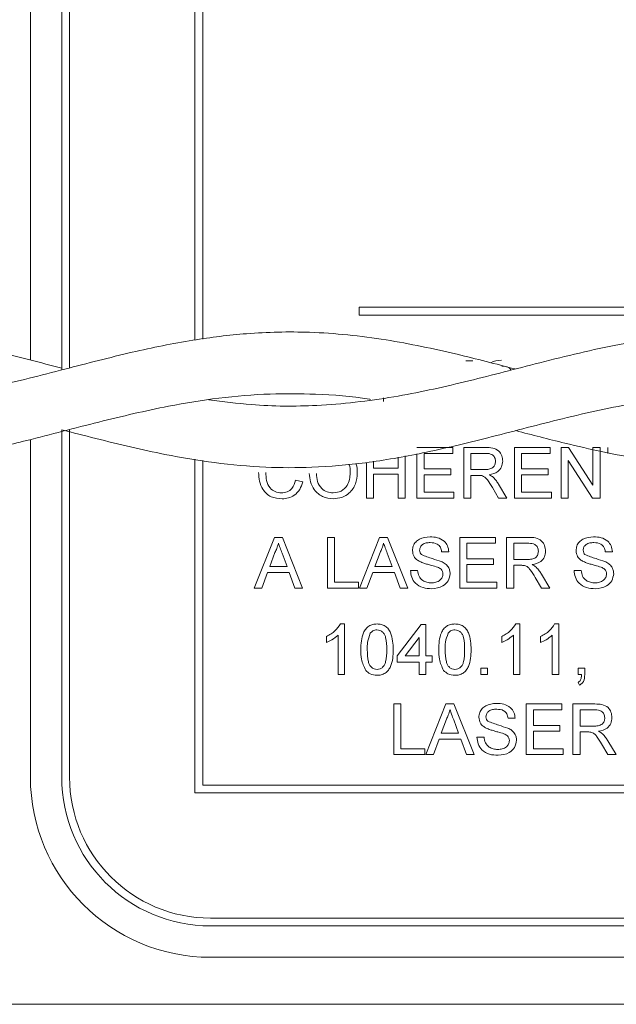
# Paper-space layout 'Sheet1' of a CAD drawing. Header units: millimetres. Extents: x 0 to 864, y 0 to 559.
# Tile 16 of 79: x 333 to 353, y 425 to 457. Entities that reach past the tile are written whole.
import ezdxf

# ---------------------------------------------------------------- set-up
doc = ezdxf.new("R2010")
doc.units = ezdxf.units.MM

psp = doc.layouts.new('Sheet1')

# ---------------------------------------------------------------- linework, layer by layer
at = {"color": 7, "linetype": 'Continuous', "lineweight": 15}
for p, q in [((339.175, 481.091), (339.175, 447.008)), ((333.841, 480.583), (333.841, 446.348)), ((334.857, 480.583), (334.857, 446.039)), ((335.111, 480.583), (335.111, 446.102)), ((339.429, 480.837), (339.429, 447.039)), ((397.849, 448.071), (344.509, 448.071)), ((344.509, 448.071), (344.509, 447.817)), ((344.509, 447.817), (397.849, 447.817)), ((347.966, 446.329), (348.197, 446.329)), ((345.291, 445.01), (345.291, 445.129)), ((334.857, 444.096), (334.857, 432.831)), ((335.111, 444.104), (335.111, 432.831)), ((333.841, 443.78), (333.841, 432.831)), ((346.382, 443.522), (347.54, 443.522)), ((347.54, 443.522), (347.54, 443.332)), ((347.898, 441.879), (347.898, 443.522)), ((347.898, 443.522), (348.611, 443.522)), ((349.541, 441.879), (349.541, 443.522)), ((349.541, 443.522), (350.699, 443.522)), ((350.699, 443.522), (350.699, 443.332)), ((351.057, 441.879), (351.057, 443.522)), ((351.057, 443.522), (351.302, 443.522)), ((351.302, 443.522), (352.089, 442.296)), ((352.089, 442.296), (352.089, 443.522)), ((352.089, 443.522), (352.32, 443.522)), ((352.32, 443.522), (352.32, 441.879)), ((352.573, 443.332), (352.573, 443.522)), ((345.771, 442.848), (345.771, 443.209)), ((346.003, 443.248), (346.003, 441.879)), ((346.382, 441.879), (346.382, 443.313)), ((347.54, 443.332), (346.614, 443.332)), ((346.614, 443.332), (346.614, 442.827)), ((348.619, 443.332), (348.13, 443.332)), ((348.13, 443.332), (348.13, 442.806)), ((350.699, 443.332), (349.772, 443.332)), ((349.772, 443.332), (349.772, 442.827)), ((339.175, 443.138), (339.175, 432.323)), ((339.429, 443.096), (339.429, 432.577)), ((344.739, 441.879), (344.739, 443.034)), ((344.971, 443.073), (344.971, 442.848)), ((352.076, 441.879), (351.289, 443.105)), ((351.289, 443.105), (351.289, 441.879)), ((344.971, 442.848), (345.771, 442.848)), ((345.771, 442.658), (344.971, 442.658)), ((344.971, 442.658), (344.971, 441.879)), ((345.771, 441.879), (345.771, 442.658)), ((346.614, 442.827), (347.477, 442.827)), ((347.477, 442.637), (346.614, 442.637)), ((346.614, 442.637), (346.614, 442.069)), ((347.477, 442.827), (347.477, 442.637)), ((348.13, 442.806), (348.57, 442.806)), ((348.367, 442.616), (348.13, 442.616)), ((348.13, 442.616), (348.13, 441.879)), ((349.772, 442.827), (350.636, 442.827)), ((350.636, 442.637), (349.772, 442.637)), ((349.772, 442.637), (349.772, 442.069)), ((350.636, 442.827), (350.636, 442.637)), ((342.444, 442.459), (342.676, 442.405)), ((349.031, 441.879), (348.826, 442.226)), ((349.027, 442.332), (349.296, 441.879)), ((346.614, 442.069), (347.582, 442.069)), ((347.582, 442.069), (347.582, 441.879)), ((349.772, 442.069), (350.741, 442.069)), ((350.741, 442.069), (350.741, 441.879)), ((344.971, 441.879), (344.739, 441.879)), ((346.003, 441.879), (345.771, 441.879)), ((347.582, 441.879), (346.382, 441.879)), ((348.13, 441.879), (347.898, 441.879)), ((349.296, 441.879), (349.031, 441.879)), ((350.741, 441.879), (349.541, 441.879)), ((351.289, 441.879), (351.057, 441.879)), ((352.32, 441.879), (352.076, 441.879)), ((341.103, 438.963), (341.755, 440.606)), ((341.755, 440.606), (342.016, 440.606)), ((342.016, 440.606), (342.669, 438.963)), ((343.476, 438.963), (343.476, 440.606)), ((343.476, 440.606), (343.707, 440.606)), ((343.707, 440.606), (343.707, 439.153)), ((344.515, 438.963), (345.167, 440.606)), ((345.167, 440.606), (345.428, 440.606)), ((345.428, 440.606), (346.08, 438.963)), ((347.772, 438.963), (347.772, 440.606)), ((347.772, 440.606), (348.93, 440.606)), ((348.93, 440.417), (348.003, 440.417)), ((348.003, 440.417), (348.003, 439.911)), ((348.93, 440.606), (348.93, 440.417)), ((349.288, 438.963), (349.288, 440.606)), ((349.288, 440.606), (350.001, 440.606)), ((349.52, 440.417), (349.52, 439.89)), ((350.009, 440.417), (349.52, 440.417)), ((341.774, 440.113), (341.605, 439.658)), ((342.166, 439.658), (342.007, 440.09)), ((345.185, 440.113), (345.017, 439.658)), ((345.578, 439.658), (345.418, 440.09)), ((347.414, 440.143), (347.182, 440.143)), ((352.721, 440.143), (352.489, 440.143)), ((341.605, 439.658), (342.166, 439.658)), ((345.017, 439.658), (345.578, 439.658)), ((348.003, 439.911), (348.867, 439.911)), ((348.867, 439.722), (348.003, 439.722)), ((348.003, 439.722), (348.003, 439.153)), ((348.867, 439.911), (348.867, 439.722)), ((349.52, 439.89), (349.96, 439.89)), ((349.757, 439.701), (349.52, 439.701)), ((349.52, 439.701), (349.52, 438.963)), ((341.536, 439.469), (341.349, 438.963)), ((342.236, 439.469), (341.536, 439.469)), ((342.423, 438.963), (342.236, 439.469)), ((344.947, 439.469), (344.76, 438.963)), ((345.647, 439.469), (344.947, 439.469)), ((345.834, 438.963), (345.647, 439.469)), ((346.171, 439.532), (346.403, 439.532)), ((350.417, 439.417), (350.686, 438.963)), ((351.478, 439.532), (351.71, 439.532)), ((343.707, 439.153), (344.487, 439.153)), ((344.487, 439.153), (344.487, 438.963)), ((348.003, 439.153), (348.972, 439.153)), ((348.972, 439.153), (348.972, 438.963)), ((350.421, 438.963), (350.216, 439.31)), ((341.349, 438.963), (341.103, 438.963)), ((342.669, 438.963), (342.423, 438.963)), ((344.487, 438.963), (343.476, 438.963)), ((344.76, 438.963), (344.515, 438.963)), ((346.08, 438.963), (345.834, 438.963)), ((348.972, 438.963), (347.772, 438.963)), ((349.52, 438.963), (349.288, 438.963)), ((350.686, 438.963), (350.421, 438.963)), ((343.897, 437.798), (344.032, 437.798)), ((344.032, 437.798), (344.032, 436.156)), ((345.738, 436.767), (346.517, 437.777)), ((346.517, 437.777), (346.665, 437.777)), ((346.665, 437.777), (346.665, 436.767)), ((349.583, 437.798), (349.718, 437.798)), ((349.718, 437.798), (349.718, 436.156)), ((350.846, 437.798), (350.982, 437.798)), ((350.982, 437.798), (350.982, 436.156)), ((343.822, 436.156), (343.822, 437.436)), ((349.508, 436.156), (349.508, 437.436)), ((350.771, 436.156), (350.771, 437.436)), ((343.443, 437.194), (343.443, 437.388)), ((346.454, 437.358), (345.998, 436.767)), ((346.454, 436.767), (346.454, 437.358)), ((349.129, 437.194), (349.129, 437.388)), ((350.392, 437.194), (350.392, 437.388)), ((345.738, 436.556), (345.738, 436.767)), ((346.454, 436.556), (345.738, 436.556)), ((345.998, 436.767), (346.454, 436.767)), ((346.454, 436.156), (346.454, 436.556)), ((346.665, 436.767), (346.875, 436.767)), ((346.875, 436.556), (346.665, 436.556)), ((346.665, 436.556), (346.665, 436.156)), ((346.875, 436.767), (346.875, 436.556)), ((344.032, 436.156), (343.822, 436.156)), ((346.665, 436.156), (346.454, 436.156)), ((348.455, 436.156), (348.455, 436.366)), ((348.455, 436.366), (348.665, 436.366)), ((348.665, 436.156), (348.455, 436.156)), ((348.665, 436.366), (348.665, 436.156)), ((349.718, 436.156), (349.508, 436.156)), ((350.982, 436.156), (350.771, 436.156)), ((351.613, 436.156), (351.613, 436.366)), ((351.613, 436.366), (351.824, 436.366)), ((351.718, 436.156), (351.613, 436.156)), ((351.824, 436.366), (351.824, 436.156)), ((351.656, 435.819), (351.613, 435.903)), ((345.63, 433.561), (345.63, 435.204)), ((345.63, 435.204), (345.861, 435.204)), ((345.861, 435.204), (345.861, 433.751)), ((346.669, 433.561), (347.321, 435.204)), ((347.321, 435.204), (347.582, 435.204)), ((347.582, 435.204), (348.234, 433.561)), ((349.926, 435.204), (351.084, 435.204)), ((349.926, 433.561), (349.926, 435.204)), ((351.084, 435.204), (351.084, 435.014)), ((351.442, 433.561), (351.442, 435.204)), ((351.442, 435.204), (352.155, 435.204)), ((350.158, 435.014), (350.158, 434.509)), ((351.084, 435.014), (350.158, 435.014)), ((352.163, 435.014), (351.674, 435.014)), ((351.674, 435.014), (351.674, 434.488)), ((347.339, 434.711), (347.171, 434.256)), ((347.732, 434.256), (347.572, 434.688)), ((349.568, 434.74), (349.336, 434.74)), ((347.171, 434.256), (347.732, 434.256)), ((350.158, 434.509), (351.021, 434.509)), ((350.158, 434.319), (350.158, 433.751)), ((351.021, 434.319), (350.158, 434.319)), ((351.021, 434.509), (351.021, 434.319)), ((351.674, 434.488), (352.114, 434.488)), ((351.911, 434.298), (351.674, 434.298)), ((351.674, 434.298), (351.674, 433.561)), ((347.101, 434.066), (346.914, 433.561)), ((347.802, 434.066), (347.101, 434.066)), ((347.988, 433.561), (347.802, 434.066)), ((348.325, 434.13), (348.557, 434.13)), ((352.571, 434.014), (352.84, 433.561)), ((345.861, 433.751), (346.641, 433.751)), ((346.641, 433.751), (346.641, 433.561)), ((350.158, 433.751), (351.126, 433.751)), ((351.126, 433.751), (351.126, 433.561)), ((352.575, 433.561), (352.37, 433.908)), ((346.641, 433.561), (345.63, 433.561)), ((346.914, 433.561), (346.669, 433.561)), ((348.234, 433.561), (347.988, 433.561)), ((351.126, 433.561), (349.926, 433.561)), ((351.674, 433.561), (351.442, 433.561)), ((352.84, 433.561), (352.575, 433.561)), ((339.175, 432.323), (403.183, 432.323)), ((339.429, 432.577), (402.929, 432.577)), ((339.683, 428.259), (402.675, 428.259)), ((339.683, 428.005), (402.675, 428.005)), ((339.683, 426.989), (402.675, 426.989)), ((410.041, 425.465), (296.757, 425.465))]:
    psp.add_line(p, q, dxfattribs=at)
for radius in [5.842, 4.826, 4.572]:
    psp.add_arc((339.683, 432.831), radius, 180, 270, dxfattribs=at)
for points, knots in [([(334.857, 446.095), (334.164, 446.274), (332.634, 446.67), (330.476, 447.094), (328.392, 447.285), (326.65, 447.264), (324.811, 447.074), (322.869, 446.704), (320.713, 446.161), (318.581, 445.601), (316.767, 445.21), (315.3, 444.992), (313.966, 444.872), (312.578, 444.856), (311.31, 444.935), (310.581, 445.04), (310.3, 445.081)], [0, 0, 0, 0, 0.0846075, 0.1868707, 0.2635592, 0.3384329, 0.4021445, 0.4874969, 0.5757028, 0.6653263, 0.7480927, 0.7973455, 0.8447387, 0.9111075, 0.9656428, 1, 1, 1, 1]), ([(349.567, 446.067), (348.939, 446.231), (347.544, 446.593), (345.317, 447.061), (343.037, 447.3), (340.957, 447.251), (339.036, 447.013), (337.071, 446.61), (334.91, 446.051), (332.584, 445.451), (330.36, 445.024), (328.32, 444.849), (326.575, 444.869), (325.473, 445.004), (324.967, 445.065)], [0, 0, 0, 0, 0.076599, 0.170196, 0.271254, 0.354551, 0.42521, 0.505352, 0.594121, 0.688633, 0.789195, 0.865249, 0.938047, 1, 1, 1, 1]), ([(364.188, 446.068), (363.985, 446.12), (363.008, 446.368), (361.467, 446.751), (359.597, 447.089), (358.108, 447.243), (356.937, 447.276), (356.028, 447.253), (355.143, 447.193), (354.055, 447.064), (352.38, 446.772), (350.303, 446.262), (347.921, 445.632), (345.562, 445.113), (343.26, 444.849), (341.253, 444.857), (340.089, 445.009), (339.627, 445.069)], [0, 0, 0, 0, 0.024869, 0.119326, 0.187939, 0.253393, 0.300813, 0.33189, 0.365021, 0.408911, 0.465059, 0.56935, 0.66241, 0.756069, 0.857699, 0.943597, 1, 1, 1, 1]), ([(348.774, 446.267), (348.776, 446.269), (348.871, 446.343), (349, 446.347), (349.126, 446.35)], [0, 0, 0, 0, 0.01888, 1, 1, 1, 1]), ([(349.436, 446.034), (349.413, 446.063), (349.339, 446.153), (349.217, 446.158), (349.135, 446.161)], [0, 0, 0, 0, 0.321313, 1, 1, 1, 1]), ([(320.366, 444.067), (320.378, 444.064), (321.148, 443.872), (322.753, 443.449), (324.871, 443.045), (326.604, 442.882), (327.838, 442.858), (328.981, 442.903), (330.359, 443.044), (331.968, 443.328), (333.926, 443.79), (336.037, 444.351), (338.115, 444.843), (339.965, 445.144), (341.552, 445.278), (343.185, 445.26), (344.268, 445.19), (344.864, 445.085), (344.877, 445.083)], [0, 0, 0, 0, 0.001466, 0.094255, 0.196227, 0.260525, 0.306086, 0.348326, 0.400894, 0.474734, 0.545121, 0.640496, 0.732972, 0.799563, 0.867322, 0.926966, 0.998371, 1, 1, 1, 1]), ([(334.857, 444.096), (335.224, 444.001), (336.341, 443.714), (337.993, 443.318), (339.836, 443.007), (341.426, 442.864), (343.051, 442.86), (344.749, 443.008), (346.652, 443.34), (348.733, 443.843), (350.997, 444.442), (353.449, 445.003), (356.019, 445.303), (358.08, 445.286), (359.225, 445.101), (359.493, 445.058)], [0, 0, 0, 0, 0.044761, 0.135953, 0.201172, 0.268879, 0.329841, 0.400353, 0.475527, 0.561549, 0.653652, 0.751226, 0.860269, 0.96731, 1, 1, 1, 1]), ([(349.583, 444.068), (350.115, 443.93), (351.467, 443.579), (353.746, 443.08), (356.365, 442.807), (358.851, 442.927), (361.144, 443.312), (363.304, 443.834), (365.454, 444.403), (367.5, 444.878), (369.096, 445.129), (370.36, 445.241), (371.494, 445.281), (372.775, 445.244), (373.686, 445.129), (374.121, 445.074)], [0, 0, 0, 0, 0.065026, 0.165341, 0.278471, 0.384705, 0.471085, 0.558279, 0.648776, 0.73386, 0.808708, 0.843958, 0.888451, 0.946794, 1, 1, 1, 1]), ([(348.611, 443.522), (348.687, 443.521), (348.837, 443.519), (349.039, 443.43), (349.144, 443.256), (349.156, 443.138), (349.162, 443.079)], [0, 0, 0, 0, 0.2816712, 0.5592017, 0.779411, 1, 1, 1, 1]), ([(348.93, 443.074), (348.925, 443.117), (348.915, 443.203), (348.801, 443.321), (348.688, 443.328), (348.619, 443.332)], [0, 0, 0, 0, 0.280406, 0.559981, 1, 1, 1, 1]), ([(344.213, 442.699), (344.215, 442.793), (344.218, 442.893), (344.17, 442.976), (344.166, 442.982)], [0, 0, 0, 0, 0.926946, 1, 1, 1, 1]), ([(344.398, 443.002), (344.401, 442.994), (344.446, 442.901), (344.445, 442.795), (344.444, 442.698)], [0, 0, 0, 0, 0.084071, 1, 1, 1, 1]), ([(348.57, 442.806), (348.618, 442.807), (348.713, 442.808), (348.844, 442.855), (348.917, 442.961), (348.926, 443.036), (348.93, 443.074)], [0, 0, 0, 0, 0.281563, 0.560238, 0.779872, 1, 1, 1, 1]), ([(349.162, 443.079), (349.155, 443.015), (349.141, 442.887), (348.99, 442.697), (348.826, 442.66), (348.726, 442.637)], [0, 0, 0, 0, 0.2805174, 0.5605016, 1, 1, 1, 1]), ([(342.005, 441.858), (341.882, 441.867), (341.636, 441.885), (341.377, 442.135), (341.264, 442.427), (341.25, 442.617), (341.244, 442.712)], [0, 0, 0, 0, 0.279955, 0.558088, 0.778912, 1, 1, 1, 1]), ([(341.475, 442.713), (341.48, 442.625), (341.489, 442.449), (341.585, 442.213), (341.775, 442.072), (341.914, 442.056), (341.983, 442.048)], [0, 0, 0, 0, 0.281245, 0.560716, 0.780138, 1, 1, 1, 1]), ([(343.665, 441.858), (343.547, 441.872), (343.309, 441.899), (343.047, 442.123), (342.91, 442.4), (342.894, 442.586), (342.886, 442.679)], [0, 0, 0, 0, 0.2796, 0.558765, 0.77931, 1, 1, 1, 1]), ([(343.118, 442.676), (343.123, 442.588), (343.134, 442.413), (343.267, 442.198), (343.458, 442.067), (343.595, 442.054), (343.664, 442.048)], [0, 0, 0, 0, 0.280657, 0.559885, 0.779849, 1, 1, 1, 1]), ([(343.664, 442.048), (343.754, 442.059), (343.935, 442.082), (344.121, 442.27), (344.203, 442.488), (344.21, 442.629), (344.213, 442.699)], [0, 0, 0, 0, 0.2791, 0.558192, 0.778806, 1, 1, 1, 1]), ([(344.444, 442.698), (344.434, 442.577), (344.413, 442.337), (344.222, 442.045), (343.948, 441.885), (343.76, 441.867), (343.665, 441.858)], [0, 0, 0, 0, 0.280353, 0.559502, 0.779635, 1, 1, 1, 1]), ([(348.481, 442.609), (348.46, 442.611), (348.422, 442.616), (348.384, 442.616), (348.367, 442.616)], [0, 0, 0, 0, 0.5598527, 1, 1, 1, 1]), ([(348.826, 442.226), (348.775, 442.31), (348.705, 442.427), (348.591, 442.566), (348.518, 442.594), (348.481, 442.609)], [0, 0, 0, 0, 0.56088, 0.780729, 1, 1, 1, 1]), ([(348.726, 442.637), (348.751, 442.625), (348.797, 442.602), (348.836, 442.57), (348.854, 442.556)], [0, 0, 0, 0, 0.56012, 1, 1, 1, 1]), ([(348.854, 442.556), (348.89, 442.518), (348.956, 442.449), (349.005, 442.368), (349.027, 442.332)], [0, 0, 0, 0, 0.559794, 1, 1, 1, 1]), ([(341.983, 442.048), (342.046, 442.054), (342.173, 442.066), (342.365, 442.205), (342.414, 442.363), (342.444, 442.459)], [0, 0, 0, 0, 0.2807112, 0.5609046, 1, 1, 1, 1]), ([(342.676, 442.405), (342.648, 442.321), (342.594, 442.153), (342.421, 441.969), (342.212, 441.872), (342.074, 441.863), (342.005, 441.858)], [0, 0, 0, 0, 0.2802563, 0.5595462, 0.7795894, 1, 1, 1, 1]), ([(346.234, 440.177), (346.24, 440.228), (346.251, 440.329), (346.333, 440.462), (346.511, 440.599), (346.684, 440.615), (346.805, 440.627)], [0, 0, 0, 0, 0.187029, 0.374124, 0.56114, 1, 1, 1, 1]), ([(346.805, 440.627), (346.886, 440.622), (347.049, 440.612), (347.259, 440.509), (347.387, 440.334), (347.405, 440.207), (347.414, 440.143)], [0, 0, 0, 0, 0.2807972, 0.5601508, 0.7798767, 1, 1, 1, 1]), ([(351.541, 440.177), (351.547, 440.228), (351.558, 440.329), (351.64, 440.462), (351.818, 440.599), (351.99, 440.615), (352.112, 440.627)], [0, 0, 0, 0, 0.187029, 0.374124, 0.56114, 1, 1, 1, 1]), ([(352.112, 440.627), (352.193, 440.622), (352.355, 440.612), (352.566, 440.509), (352.694, 440.334), (352.712, 440.207), (352.721, 440.143)], [0, 0, 0, 0, 0.280797, 0.560151, 0.779877, 1, 1, 1, 1]), ([(341.886, 440.417), (341.87, 440.358), (341.842, 440.253), (341.795, 440.156), (341.774, 440.113)], [0, 0, 0, 0, 0.559915, 1, 1, 1, 1]), ([(342.007, 440.09), (341.984, 440.151), (341.944, 440.26), (341.903, 440.369), (341.886, 440.417)], [0, 0, 0, 0, 0.5600021, 1, 1, 1, 1]), ([(345.297, 440.417), (345.282, 440.358), (345.254, 440.253), (345.206, 440.156), (345.185, 440.113)], [0, 0, 0, 0, 0.559915, 1, 1, 1, 1]), ([(345.418, 440.09), (345.396, 440.151), (345.355, 440.26), (345.315, 440.369), (345.297, 440.417)], [0, 0, 0, 0, 0.560002, 1, 1, 1, 1]), ([(346.814, 440.438), (346.769, 440.436), (346.68, 440.433), (346.561, 440.387), (346.481, 440.298), (346.471, 440.228), (346.466, 440.192)], [0, 0, 0, 0, 0.28129, 0.56082, 0.78068, 1, 1, 1, 1]), ([(347.182, 440.143), (347.173, 440.192), (347.156, 440.29), (347.023, 440.424), (346.893, 440.432), (346.814, 440.438)], [0, 0, 0, 0, 0.281097, 0.560287, 1, 1, 1, 1]), ([(350.001, 440.606), (350.076, 440.605), (350.227, 440.604), (350.429, 440.514), (350.534, 440.341), (350.546, 440.222), (350.552, 440.163)], [0, 0, 0, 0, 0.281671, 0.559202, 0.779411, 1, 1, 1, 1]), ([(350.32, 440.158), (350.315, 440.201), (350.305, 440.287), (350.191, 440.405), (350.078, 440.412), (350.009, 440.417)], [0, 0, 0, 0, 0.280406, 0.559981, 1, 1, 1, 1]), ([(352.121, 440.438), (352.076, 440.436), (351.987, 440.433), (351.868, 440.387), (351.787, 440.298), (351.778, 440.228), (351.773, 440.192)], [0, 0, 0, 0, 0.2812903, 0.5608202, 0.7806803, 1, 1, 1, 1]), ([(352.489, 440.143), (352.48, 440.192), (352.463, 440.29), (352.33, 440.424), (352.2, 440.432), (352.121, 440.438)], [0, 0, 0, 0, 0.281097, 0.560287, 1, 1, 1, 1]), ([(346.477, 439.822), (346.44, 439.843), (346.366, 439.885), (346.261, 440), (346.244, 440.11), (346.234, 440.177)], [0, 0, 0, 0, 0.281445, 0.562273, 1, 1, 1, 1]), ([(346.466, 440.192), (346.469, 440.162), (346.474, 440.107), (346.509, 440.066), (346.525, 440.047)], [0, 0, 0, 0, 0.559617, 1, 1, 1, 1]), ([(346.525, 440.047), (346.644, 440.002), (346.857, 439.921), (347.075, 439.856), (347.171, 439.827)], [0, 0, 0, 0, 0.558382, 1, 1, 1, 1]), ([(349.96, 439.89), (350.007, 439.891), (350.102, 439.893), (350.234, 439.939), (350.307, 440.046), (350.316, 440.121), (350.32, 440.158)], [0, 0, 0, 0, 0.281563, 0.560238, 0.779872, 1, 1, 1, 1]), ([(350.552, 440.163), (350.545, 440.099), (350.531, 439.971), (350.38, 439.781), (350.216, 439.744), (350.116, 439.722)], [0, 0, 0, 0, 0.280517, 0.560502, 1, 1, 1, 1]), ([(351.784, 439.822), (351.747, 439.843), (351.673, 439.885), (351.568, 440), (351.551, 440.11), (351.541, 440.177)], [0, 0, 0, 0, 0.2814452, 0.5622732, 1, 1, 1, 1]), ([(351.773, 440.192), (351.776, 440.162), (351.781, 440.107), (351.816, 440.066), (351.832, 440.047)], [0, 0, 0, 0, 0.559617, 1, 1, 1, 1]), ([(351.832, 440.047), (351.951, 440.002), (352.163, 439.921), (352.381, 439.856), (352.478, 439.827)], [0, 0, 0, 0, 0.558382, 1, 1, 1, 1]), ([(347.049, 439.64), (346.984, 439.661), (346.877, 439.695), (346.726, 439.734), (346.599, 439.77), (346.518, 439.805), (346.477, 439.822)], [0, 0, 0, 0, 0.339939, 0.560025, 0.780082, 1, 1, 1, 1]), ([(347.171, 439.827), (347.214, 439.805), (347.301, 439.761), (347.395, 439.66), (347.448, 439.544), (347.453, 439.468), (347.456, 439.43)], [0, 0, 0, 0, 0.280371, 0.559909, 0.779859, 1, 1, 1, 1]), ([(349.871, 439.693), (349.85, 439.696), (349.812, 439.701), (349.774, 439.701), (349.757, 439.701)], [0, 0, 0, 0, 0.559853, 1, 1, 1, 1]), ([(350.216, 439.31), (350.165, 439.394), (350.095, 439.511), (349.981, 439.65), (349.908, 439.679), (349.871, 439.693)], [0, 0, 0, 0, 0.56088, 0.780729, 1, 1, 1, 1]), ([(350.116, 439.722), (350.141, 439.709), (350.187, 439.686), (350.226, 439.655), (350.244, 439.641)], [0, 0, 0, 0, 0.56012, 1, 1, 1, 1]), ([(352.356, 439.64), (352.291, 439.661), (352.184, 439.695), (352.033, 439.734), (351.905, 439.77), (351.824, 439.805), (351.784, 439.822)], [0, 0, 0, 0, 0.339939, 0.560025, 0.780082, 1, 1, 1, 1]), ([(352.478, 439.827), (352.521, 439.805), (352.608, 439.761), (352.702, 439.66), (352.755, 439.544), (352.76, 439.468), (352.763, 439.43)], [0, 0, 0, 0, 0.280371, 0.559909, 0.779859, 1, 1, 1, 1]), ([(346.859, 438.942), (346.764, 438.947), (346.573, 438.957), (346.332, 439.094), (346.197, 439.308), (346.18, 439.457), (346.171, 439.532)], [0, 0, 0, 0, 0.280814, 0.559563, 0.77962, 1, 1, 1, 1]), ([(346.403, 439.532), (346.412, 439.469), (346.431, 439.345), (346.553, 439.208), (346.702, 439.142), (346.8, 439.135), (346.849, 439.132)], [0, 0, 0, 0, 0.280632, 0.558674, 0.779197, 1, 1, 1, 1]), ([(346.849, 439.132), (346.898, 439.135), (346.997, 439.141), (347.124, 439.202), (347.208, 439.303), (347.219, 439.38), (347.224, 439.419)], [0, 0, 0, 0, 0.280917, 0.560813, 0.780502, 1, 1, 1, 1]), ([(347.456, 439.43), (347.443, 439.35), (347.416, 439.19), (347.194, 438.981), (346.986, 438.957), (346.859, 438.942)], [0, 0, 0, 0, 0.2799417, 0.5600797, 1, 1, 1, 1]), ([(347.224, 439.419), (347.222, 439.447), (347.216, 439.503), (347.156, 439.59), (347.09, 439.621), (347.049, 439.64)], [0, 0, 0, 0, 0.2800885, 0.5599705, 1, 1, 1, 1]), ([(350.244, 439.641), (350.28, 439.602), (350.346, 439.534), (350.395, 439.453), (350.417, 439.417)], [0, 0, 0, 0, 0.5597943, 1, 1, 1, 1]), ([(352.166, 438.942), (352.07, 438.947), (351.88, 438.957), (351.639, 439.094), (351.504, 439.308), (351.487, 439.457), (351.478, 439.532)], [0, 0, 0, 0, 0.280814, 0.559563, 0.77962, 1, 1, 1, 1]), ([(351.71, 439.532), (351.719, 439.469), (351.738, 439.345), (351.859, 439.208), (352.009, 439.142), (352.107, 439.135), (352.156, 439.132)], [0, 0, 0, 0, 0.280632, 0.558674, 0.779197, 1, 1, 1, 1]), ([(352.156, 439.132), (352.205, 439.135), (352.304, 439.141), (352.431, 439.202), (352.514, 439.303), (352.526, 439.38), (352.531, 439.419)], [0, 0, 0, 0, 0.280917, 0.560813, 0.780502, 1, 1, 1, 1]), ([(352.763, 439.43), (352.75, 439.35), (352.723, 439.19), (352.501, 438.981), (352.293, 438.957), (352.166, 438.942)], [0, 0, 0, 0, 0.279942, 0.56008, 1, 1, 1, 1]), ([(352.531, 439.419), (352.528, 439.447), (352.523, 439.503), (352.463, 439.59), (352.397, 439.621), (352.356, 439.64)], [0, 0, 0, 0, 0.280089, 0.55997, 1, 1, 1, 1]), ([(343.443, 437.388), (343.545, 437.446), (343.728, 437.549), (343.845, 437.722), (343.897, 437.798)], [0, 0, 0, 0, 0.560427, 1, 1, 1, 1]), ([(344.559, 436.966), (344.565, 437.156), (344.573, 437.393), (344.712, 437.637), (344.815, 437.734), (344.946, 437.79), (345.039, 437.796), (345.085, 437.798)], [0, 0, 0, 0, 0.499149, 0.624522, 0.749597, 0.874674, 1, 1, 1, 1]), ([(345.085, 437.798), (345.132, 437.795), (345.225, 437.789), (345.355, 437.734), (345.46, 437.638), (345.59, 437.389), (345.602, 437.154), (345.612, 436.966)], [0, 0, 0, 0, 0.125373, 0.250644, 0.375698, 0.501113, 1, 1, 1, 1]), ([(347.086, 436.966), (347.092, 437.156), (347.1, 437.393), (347.239, 437.637), (347.342, 437.734), (347.473, 437.79), (347.566, 437.796), (347.612, 437.798)], [0, 0, 0, 0, 0.499149, 0.624522, 0.749597, 0.874674, 1, 1, 1, 1]), ([(347.612, 437.798), (347.659, 437.795), (347.752, 437.789), (347.882, 437.734), (347.987, 437.638), (348.117, 437.389), (348.129, 437.154), (348.139, 436.966)], [0, 0, 0, 0, 0.125373, 0.250644, 0.375698, 0.501113, 1, 1, 1, 1]), ([(349.129, 437.388), (349.231, 437.446), (349.414, 437.549), (349.531, 437.722), (349.583, 437.798)], [0, 0, 0, 0, 0.560427, 1, 1, 1, 1]), ([(350.392, 437.388), (350.495, 437.446), (350.677, 437.549), (350.795, 437.722), (350.846, 437.798)], [0, 0, 0, 0, 0.560427, 1, 1, 1, 1]), ([(343.822, 437.436), (343.757, 437.382), (343.64, 437.285), (343.503, 437.222), (343.443, 437.194)], [0, 0, 0, 0, 0.559686, 1, 1, 1, 1]), ([(344.864, 437.496), (344.83, 437.401), (344.769, 437.229), (344.769, 437.047), (344.769, 436.967)], [0, 0, 0, 0, 0.558059, 1, 1, 1, 1]), ([(345.083, 437.609), (345.059, 437.607), (345.011, 437.604), (344.931, 437.57), (344.89, 437.524), (344.864, 437.496)], [0, 0, 0, 0, 0.280453, 0.560688, 1, 1, 1, 1]), ([(345.401, 436.967), (345.4, 437.101), (345.398, 437.27), (345.332, 437.461), (345.269, 437.541), (345.184, 437.599), (345.117, 437.606), (345.083, 437.609)], [0, 0, 0, 0, 0.5003519, 0.6255292, 0.7505162, 0.8752553, 1, 1, 1, 1]), ([(347.392, 437.496), (347.357, 437.401), (347.296, 437.229), (347.296, 437.047), (347.296, 436.967)], [0, 0, 0, 0, 0.558059, 1, 1, 1, 1]), ([(347.61, 437.609), (347.586, 437.607), (347.538, 437.604), (347.458, 437.57), (347.417, 437.524), (347.392, 437.496)], [0, 0, 0, 0, 0.280453, 0.560688, 1, 1, 1, 1]), ([(347.928, 436.967), (347.927, 437.101), (347.925, 437.27), (347.859, 437.461), (347.796, 437.541), (347.711, 437.599), (347.644, 437.606), (347.61, 437.609)], [0, 0, 0, 0, 0.500352, 0.625529, 0.750516, 0.875255, 1, 1, 1, 1]), ([(349.508, 437.436), (349.442, 437.382), (349.326, 437.285), (349.189, 437.222), (349.129, 437.194)], [0, 0, 0, 0, 0.559686, 1, 1, 1, 1]), ([(350.771, 437.436), (350.706, 437.382), (350.59, 437.285), (350.452, 437.222), (350.392, 437.194)], [0, 0, 0, 0, 0.5596859, 1, 1, 1, 1]), ([(344.718, 436.293), (344.662, 436.412), (344.562, 436.626), (344.56, 436.862), (344.559, 436.966)], [0, 0, 0, 0, 0.557973, 1, 1, 1, 1]), ([(344.769, 436.967), (344.771, 436.833), (344.773, 436.665), (344.837, 436.473), (344.901, 436.395), (344.985, 436.335), (345.052, 436.328), (345.085, 436.324)], [0, 0, 0, 0, 0.5003629, 0.6255677, 0.7505383, 0.8753036, 1, 1, 1, 1]), ([(345.085, 436.324), (345.119, 436.328), (345.186, 436.335), (345.27, 436.394), (345.333, 436.473), (345.397, 436.665), (345.399, 436.833), (345.401, 436.967)], [0, 0, 0, 0, 0.124656, 0.24942, 0.374387, 0.49959, 1, 1, 1, 1]), ([(345.612, 436.966), (345.605, 436.777), (345.597, 436.54), (345.458, 436.296), (345.356, 436.199), (345.225, 436.143), (345.132, 436.137), (345.085, 436.135)], [0, 0, 0, 0, 0.499115, 0.624458, 0.749554, 0.874658, 1, 1, 1, 1]), ([(347.245, 436.293), (347.189, 436.412), (347.089, 436.626), (347.087, 436.862), (347.086, 436.966)], [0, 0, 0, 0, 0.557973, 1, 1, 1, 1]), ([(347.296, 436.967), (347.298, 436.833), (347.3, 436.665), (347.364, 436.473), (347.428, 436.395), (347.512, 436.335), (347.579, 436.328), (347.612, 436.324)], [0, 0, 0, 0, 0.500363, 0.625568, 0.750538, 0.875304, 1, 1, 1, 1]), ([(347.612, 436.324), (347.646, 436.328), (347.713, 436.335), (347.797, 436.394), (347.86, 436.473), (347.925, 436.665), (347.927, 436.833), (347.928, 436.967)], [0, 0, 0, 0, 0.124656, 0.24942, 0.374387, 0.49959, 1, 1, 1, 1]), ([(348.139, 436.966), (348.132, 436.777), (348.124, 436.54), (347.985, 436.296), (347.883, 436.199), (347.752, 436.143), (347.659, 436.137), (347.612, 436.135)], [0, 0, 0, 0, 0.4991147, 0.6244582, 0.7495538, 0.8746582, 1, 1, 1, 1]), ([(345.085, 436.135), (345.006, 436.142), (344.865, 436.154), (344.763, 436.25), (344.718, 436.293)], [0, 0, 0, 0, 0.559716, 1, 1, 1, 1]), ([(347.612, 436.135), (347.533, 436.142), (347.392, 436.154), (347.29, 436.25), (347.245, 436.293)], [0, 0, 0, 0, 0.5597157, 1, 1, 1, 1]), ([(351.613, 435.903), (351.635, 435.92), (351.678, 435.952), (351.713, 436.045), (351.716, 436.114), (351.718, 436.156)], [0, 0, 0, 0, 0.278932, 0.558845, 1, 1, 1, 1]), ([(351.824, 436.156), (351.819, 436.08), (351.813, 435.974), (351.731, 435.864), (351.681, 435.834), (351.656, 435.819)], [0, 0, 0, 0, 0.558558, 0.779138, 1, 1, 1, 1]), ([(348.389, 434.775), (348.394, 434.825), (348.405, 434.927), (348.487, 435.059), (348.665, 435.196), (348.838, 435.213), (348.959, 435.225)], [0, 0, 0, 0, 0.187029, 0.374124, 0.56114, 1, 1, 1, 1]), ([(348.959, 435.225), (349.04, 435.22), (349.203, 435.209), (349.413, 435.106), (349.541, 434.932), (349.559, 434.804), (349.568, 434.74)], [0, 0, 0, 0, 0.2807972, 0.5601508, 0.7798767, 1, 1, 1, 1]), ([(352.155, 435.204), (352.231, 435.203), (352.381, 435.201), (352.583, 435.112), (352.688, 434.938), (352.7, 434.82), (352.706, 434.761)], [0, 0, 0, 0, 0.281671, 0.559202, 0.779411, 1, 1, 1, 1]), ([(347.451, 435.014), (347.436, 434.955), (347.408, 434.851), (347.36, 434.753), (347.339, 434.711)], [0, 0, 0, 0, 0.559915, 1, 1, 1, 1]), ([(347.572, 434.688), (347.55, 434.749), (347.509, 434.857), (347.469, 434.966), (347.451, 435.014)], [0, 0, 0, 0, 0.560002, 1, 1, 1, 1]), ([(348.968, 435.035), (348.923, 435.033), (348.834, 435.03), (348.716, 434.984), (348.635, 434.895), (348.625, 434.825), (348.62, 434.79)], [0, 0, 0, 0, 0.28129, 0.56082, 0.78068, 1, 1, 1, 1]), ([(349.336, 434.74), (349.327, 434.789), (349.31, 434.887), (349.177, 435.022), (349.047, 435.03), (348.968, 435.035)], [0, 0, 0, 0, 0.281097, 0.560287, 1, 1, 1, 1]), ([(352.474, 434.756), (352.469, 434.799), (352.459, 434.884), (352.345, 435.003), (352.232, 435.01), (352.163, 435.014)], [0, 0, 0, 0, 0.280406, 0.559981, 1, 1, 1, 1]), ([(348.631, 434.42), (348.594, 434.441), (348.52, 434.483), (348.415, 434.598), (348.398, 434.708), (348.389, 434.775)], [0, 0, 0, 0, 0.281445, 0.562273, 1, 1, 1, 1]), ([(348.62, 434.79), (348.623, 434.759), (348.628, 434.705), (348.664, 434.663), (348.679, 434.645)], [0, 0, 0, 0, 0.559617, 1, 1, 1, 1]), ([(348.679, 434.645), (348.798, 434.6), (349.011, 434.519), (349.229, 434.453), (349.325, 434.424)], [0, 0, 0, 0, 0.558382, 1, 1, 1, 1]), ([(352.114, 434.488), (352.161, 434.488), (352.257, 434.49), (352.388, 434.537), (352.461, 434.643), (352.47, 434.718), (352.474, 434.756)], [0, 0, 0, 0, 0.281563, 0.560238, 0.779872, 1, 1, 1, 1]), ([(352.706, 434.761), (352.699, 434.697), (352.685, 434.568), (352.534, 434.379), (352.37, 434.342), (352.27, 434.319)], [0, 0, 0, 0, 0.2805174, 0.5605016, 1, 1, 1, 1]), ([(349.203, 434.238), (349.138, 434.259), (349.032, 434.293), (348.88, 434.331), (348.753, 434.368), (348.672, 434.402), (348.631, 434.42)], [0, 0, 0, 0, 0.339939, 0.560025, 0.780082, 1, 1, 1, 1]), ([(349.378, 434.016), (349.376, 434.044), (349.37, 434.101), (349.31, 434.187), (349.244, 434.219), (349.203, 434.238)], [0, 0, 0, 0, 0.280089, 0.55997, 1, 1, 1, 1]), ([(349.325, 434.424), (349.369, 434.402), (349.455, 434.358), (349.55, 434.257), (349.602, 434.142), (349.607, 434.065), (349.61, 434.027)], [0, 0, 0, 0, 0.280371, 0.559909, 0.779859, 1, 1, 1, 1]), ([(352.025, 434.29), (352.004, 434.293), (351.966, 434.298), (351.928, 434.298), (351.911, 434.298)], [0, 0, 0, 0, 0.5598527, 1, 1, 1, 1]), ([(352.37, 433.908), (352.319, 433.992), (352.249, 434.109), (352.135, 434.248), (352.062, 434.276), (352.025, 434.29)], [0, 0, 0, 0, 0.56088, 0.780729, 1, 1, 1, 1]), ([(352.27, 434.319), (352.295, 434.306), (352.341, 434.284), (352.38, 434.252), (352.398, 434.238)], [0, 0, 0, 0, 0.56012, 1, 1, 1, 1]), ([(352.398, 434.238), (352.434, 434.2), (352.5, 434.131), (352.549, 434.05), (352.571, 434.014)], [0, 0, 0, 0, 0.5597943, 1, 1, 1, 1]), ([(349.013, 433.54), (348.918, 433.545), (348.727, 433.555), (348.487, 433.692), (348.351, 433.905), (348.334, 434.055), (348.325, 434.13)], [0, 0, 0, 0, 0.280814, 0.559563, 0.77962, 1, 1, 1, 1]), ([(348.557, 434.13), (348.566, 434.067), (348.585, 433.942), (348.707, 433.806), (348.856, 433.74), (348.954, 433.733), (349.003, 433.729)], [0, 0, 0, 0, 0.280632, 0.558674, 0.779197, 1, 1, 1, 1]), ([(349.003, 433.729), (349.052, 433.733), (349.151, 433.739), (349.278, 433.799), (349.362, 433.9), (349.373, 433.977), (349.378, 434.016)], [0, 0, 0, 0, 0.280917, 0.560813, 0.780502, 1, 1, 1, 1]), ([(349.61, 434.027), (349.597, 433.947), (349.571, 433.787), (349.348, 433.578), (349.14, 433.554), (349.013, 433.54)], [0, 0, 0, 0, 0.279942, 0.56008, 1, 1, 1, 1])]:
    psp.add_open_spline(points, degree=3, knots=knots, dxfattribs=at)

doc.saveas('drawing.dxf')
